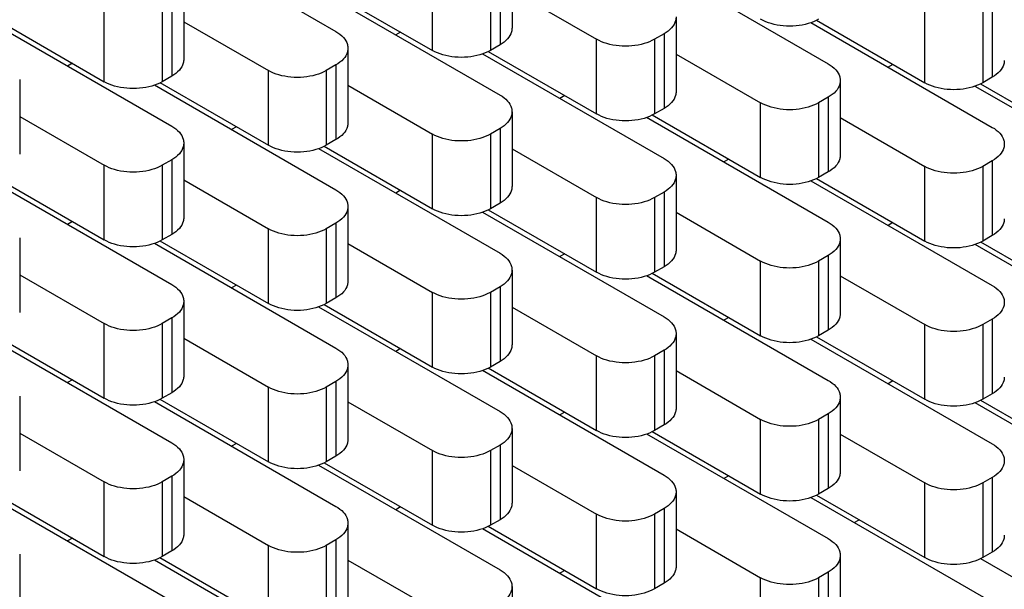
# Model space of a CAD drawing. Header units: inches. Extents: x 0 to 34, y 0 to 22.
# Tile 41 of 59: x 24.563 to 25.284, y 14.974 to 15.391. Entities that reach past the tile are written whole.
import ezdxf

# ---------------------------------------------------------------- set-up
doc = ezdxf.new("R2010")
doc.units = ezdxf.units.IN
doc.header["$LTSCALE"] = 1.87
doc.header["$MEASUREMENT"] = 0
doc.layers.get('0').update_dxf_attribs({"linetype": 'CONTINUOUS'})

msp = doc.modelspace()

# ---------------------------------------------------------------- linework, layer by layer
at = {"color": 7, "linetype": 'CONTINUOUS'}
for p, q in [((24.66184, 15.45909), (24.79483, 15.3823)), ((24.92383, 15.43946), (24.92383, 15.38475)), ((25.02246, 15.43543), (25.15546, 15.35864)), ((24.86554, 15.36842), (24.86554, 15.42313)), ((24.90797, 15.42313), (24.90797, 15.36842)), ((24.91504, 15.42721), (24.91504, 15.37251)), ((24.68341, 15.41658), (24.68341, 15.36188)), ((24.78613, 15.41427), (24.86554, 15.36842)), ((24.78204, 15.41256), (24.91504, 15.33577)), ((24.92383, 15.41235), (24.98575, 15.3766)), ((24.62513, 15.34555), (24.62513, 15.40025)), ((24.66755, 15.40025), (24.66755, 15.34555)), ((24.67462, 15.40434), (24.67462, 15.34963)), ((25.22617, 15.34477), (25.22617, 15.39947)), ((25.26859, 15.39947), (25.26859, 15.34477)), ((25.27566, 15.40355), (25.27566, 15.34885)), ((25.04403, 15.39293), (25.04403, 15.33822)), ((24.54163, 15.38968), (24.67462, 15.31289)), ((24.54572, 15.3914), (24.62513, 15.34555)), ((24.68341, 15.38947), (24.74533, 15.35372)), ((25.14267, 15.3889), (25.27566, 15.31211)), ((25.14676, 15.39062), (25.22617, 15.34477)), ((24.84219, 15.38191), (24.83866, 15.37987)), ((25.03525, 15.38068), (25.02818, 15.3766)), ((25.03525, 15.38068), (25.03525, 15.32597)), ((24.80362, 15.37005), (24.80362, 15.31535)), ((24.91504, 15.37251), (24.90797, 15.36842)), ((24.98575, 15.32189), (24.98575, 15.3766)), ((25.02818, 15.3766), (25.02818, 15.32189)), ((24.90225, 15.36603), (25.03525, 15.28924)), ((24.90634, 15.36774), (24.98575, 15.32189)), ((25.04403, 15.36582), (25.10596, 15.33006)), ((24.60178, 15.35903), (24.59825, 15.35699)), ((24.79483, 15.3578), (24.78776, 15.35372)), ((24.79483, 15.3578), (24.79483, 15.3031)), ((25.20282, 15.35825), (25.19929, 15.35621)), ((24.67462, 15.34963), (24.66755, 15.34555)), ((24.74533, 15.29902), (24.74533, 15.35372)), ((24.78776, 15.35372), (24.78776, 15.29902)), ((25.27566, 15.34885), (25.26859, 15.34477)), ((24.5632, 15.34718), (24.5632, 15.29247)), ((24.66184, 15.34315), (24.79483, 15.26636)), ((24.66593, 15.34487), (24.74533, 15.29902)), ((24.80362, 15.34294), (24.86554, 15.30719)), ((25.16424, 15.34639), (25.16424, 15.29169)), ((25.26288, 15.34237), (25.39587, 15.26558)), ((25.26697, 15.34408), (25.34637, 15.29823)), ((24.9624, 15.33537), (24.95887, 15.33333)), ((25.15546, 15.33415), (25.14838, 15.33006)), ((25.15546, 15.33415), (25.15546, 15.27944)), ((25.10596, 15.27536), (25.10596, 15.33006)), ((25.14838, 15.33006), (25.14838, 15.27536)), ((24.5632, 15.32007), (24.62513, 15.28431)), ((24.92383, 15.32352), (24.92383, 15.26882)), ((25.02246, 15.31949), (25.15546, 15.2427)), ((25.02655, 15.32121), (25.10596, 15.27536)), ((25.03525, 15.32597), (25.02818, 15.32189)), ((24.72198, 15.3125), (24.71845, 15.31046)), ((25.16424, 15.31928), (25.22617, 15.28353)), ((24.86554, 15.25248), (24.86554, 15.30719)), ((24.91504, 15.31127), (24.90797, 15.30719)), ((24.90797, 15.30719), (24.90797, 15.25248)), ((24.91504, 15.31127), (24.91504, 15.25657)), ((24.68341, 15.30064), (24.68341, 15.24594)), ((24.78613, 15.29833), (24.86554, 15.25248)), ((24.79483, 15.3031), (24.78776, 15.29902)), ((24.78204, 15.29662), (24.91504, 15.21983)), ((24.92383, 15.29641), (24.98575, 15.26066)), ((24.62513, 15.22961), (24.62513, 15.28431)), ((24.67462, 15.2884), (24.66755, 15.28431)), ((24.66755, 15.28431), (24.66755, 15.22961)), ((24.67462, 15.2884), (24.67462, 15.23369)), ((25.08261, 15.28884), (25.07908, 15.2868)), ((25.22617, 15.22883), (25.22617, 15.28353)), ((25.27566, 15.28761), (25.26859, 15.28353)), ((25.26859, 15.28353), (25.26859, 15.22883)), ((25.27566, 15.28761), (25.27566, 15.23291)), ((25.04403, 15.27699), (25.04403, 15.22228)), ((25.15546, 15.27944), (25.14838, 15.27536)), ((24.54163, 15.27374), (24.67462, 15.19695)), ((24.54572, 15.27546), (24.62513, 15.22961)), ((24.68341, 15.27354), (24.74533, 15.23778)), ((25.14267, 15.27296), (25.27566, 15.19617)), ((25.14676, 15.27468), (25.22617, 15.22883)), ((24.84219, 15.26597), (24.83866, 15.26393)), ((25.03525, 15.26474), (25.02818, 15.26066)), ((25.03525, 15.26474), (25.03525, 15.21004)), ((24.91504, 15.25657), (24.90797, 15.25248)), ((24.98575, 15.20595), (24.98575, 15.26066)), ((25.02818, 15.26066), (25.02818, 15.20595)), ((24.80362, 15.25411), (24.80362, 15.19941)), ((24.90225, 15.25009), (25.03525, 15.1733)), ((24.90634, 15.2518), (24.98575, 15.20595)), ((25.04403, 15.24988), (25.10596, 15.21412)), ((24.60178, 15.24309), (24.59825, 15.24105)), ((24.79483, 15.24186), (24.78776, 15.23778)), ((24.79483, 15.24186), (24.79483, 15.18716)), ((25.20282, 15.24231), (25.19929, 15.24027)), ((24.67462, 15.23369), (24.66755, 15.22961)), ((24.74533, 15.18308), (24.74533, 15.23778)), ((24.78776, 15.23778), (24.78776, 15.18308)), ((25.27566, 15.23291), (25.26859, 15.22883)), ((24.5632, 15.23124), (24.5632, 15.17653)), ((24.66184, 15.22721), (24.79483, 15.15042)), ((24.66593, 15.22893), (24.74533, 15.18308)), ((24.80362, 15.227), (24.86554, 15.19125)), ((25.16424, 15.23046), (25.16424, 15.17575)), ((25.26288, 15.22643), (25.39587, 15.14964)), ((25.26697, 15.22814), (25.34637, 15.1823)), ((24.9624, 15.21943), (24.95887, 15.2174)), ((25.10596, 15.15942), (25.10596, 15.21412)), ((25.15546, 15.21821), (25.14838, 15.21412)), ((25.14838, 15.21412), (25.14838, 15.15942)), ((25.15546, 15.21821), (25.15546, 15.1635)), ((24.5632, 15.20413), (24.62513, 15.16837)), ((24.92383, 15.20758), (24.92383, 15.15288)), ((25.02655, 15.20527), (25.10596, 15.15942)), ((25.03525, 15.21004), (25.02818, 15.20595)), ((25.02246, 15.20355), (25.15546, 15.12676)), ((25.16424, 15.20335), (25.22617, 15.16759)), ((24.72198, 15.19656), (24.71845, 15.19452)), ((24.86554, 15.13655), (24.86554, 15.19125)), ((24.91504, 15.19533), (24.90797, 15.19125)), ((24.90797, 15.19125), (24.90797, 15.13655)), ((24.91504, 15.19533), (24.91504, 15.14063)), ((24.68341, 15.18471), (24.68341, 15.13)), ((24.78613, 15.1824), (24.86554, 15.13655)), ((24.79483, 15.18716), (24.78776, 15.18308)), ((24.78204, 15.18068), (24.91504, 15.10389)), ((24.92383, 15.18047), (24.98575, 15.14472)), ((24.62513, 15.11367), (24.62513, 15.16837)), ((24.67462, 15.17246), (24.66755, 15.16837)), ((24.66755, 15.16837), (24.66755, 15.11367)), ((24.67462, 15.17246), (24.67462, 15.11775)), ((25.08261, 15.1729), (25.07908, 15.17086)), ((25.27566, 15.17167), (25.26859, 15.16759)), ((25.27566, 15.17167), (25.27566, 15.11697)), ((25.04403, 15.16105), (25.04403, 15.10634)), ((25.15546, 15.1635), (25.14838, 15.15942)), ((25.22617, 15.11289), (25.22617, 15.16759)), ((25.26859, 15.16759), (25.26859, 15.11289)), ((24.54163, 15.15781), (24.67462, 15.08102)), ((24.54572, 15.15952), (24.62513, 15.11367)), ((24.68341, 15.1576), (24.74533, 15.12184)), ((25.14267, 15.15702), (25.27566, 15.08023)), ((25.14676, 15.15874), (25.22617, 15.11289)), ((24.84219, 15.15003), (24.83866, 15.14799)), ((25.03525, 15.1488), (25.02818, 15.14472)), ((25.03525, 15.1488), (25.03525, 15.0941)), ((24.91504, 15.14063), (24.90797, 15.13655)), ((24.98575, 15.09001), (24.98575, 15.14472)), ((25.02818, 15.14472), (25.02818, 15.09001)), ((24.80362, 15.13817), (24.80362, 15.08347)), ((24.90225, 15.13415), (25.03525, 15.05736)), ((24.90634, 15.13586), (24.98575, 15.09001)), ((25.04403, 15.13394), (25.10596, 15.09819)), ((24.60178, 15.12715), (24.59825, 15.12511)), ((24.79483, 15.12593), (24.78776, 15.12184)), ((24.79483, 15.12593), (24.79483, 15.07122)), ((25.20282, 15.12637), (25.19929, 15.12433)), ((24.67462, 15.11775), (24.66755, 15.11367)), ((24.74533, 15.06714), (24.74533, 15.12184)), ((24.78776, 15.12184), (24.78776, 15.06714)), ((24.5632, 15.1153), (24.5632, 15.0606)), ((24.66184, 15.11127), (24.79483, 15.03448)), ((24.66593, 15.11299), (24.74533, 15.06714)), ((24.80362, 15.11106), (24.86554, 15.07531)), ((25.16424, 15.11452), (25.16424, 15.05981)), ((25.26288, 15.11049), (25.39587, 15.0337)), ((25.26697, 15.11221), (25.34637, 15.06636)), ((25.27566, 15.11697), (25.26859, 15.11289)), ((24.9624, 15.1035), (24.95887, 15.10146)), ((25.10596, 15.04348), (25.10596, 15.09819)), ((25.15546, 15.10227), (25.14838, 15.09819)), ((25.14838, 15.09819), (25.14838, 15.04348)), ((25.15546, 15.10227), (25.15546, 15.04756)), ((24.92383, 15.09164), (24.92383, 15.03694)), ((25.02655, 15.08933), (25.10596, 15.04348)), ((25.03525, 15.0941), (25.02818, 15.09001)), ((24.5632, 15.08819), (24.62513, 15.05244)), ((25.02246, 15.08762), (25.15546, 15.01083)), ((25.16424, 15.08741), (25.22617, 15.05165)), ((24.72198, 15.08062), (24.71845, 15.07858)), ((24.86554, 15.02061), (24.86554, 15.07531)), ((24.91504, 15.07939), (24.90797, 15.07531)), ((24.90797, 15.07531), (24.90797, 15.02061)), ((24.91504, 15.07939), (24.91504, 15.02469)), ((24.68341, 15.06877), (24.68341, 15.01406)), ((24.79483, 15.07122), (24.78776, 15.06714)), ((24.78204, 15.06474), (24.91504, 14.98795)), ((24.78613, 15.06646), (24.86554, 15.02061)), ((24.92383, 15.06453), (24.98575, 15.02878)), ((24.67462, 15.05652), (24.66755, 15.05244)), ((24.67462, 15.05652), (24.67462, 15.00182)), ((25.08261, 15.05696), (25.07908, 15.05493)), ((25.27566, 15.05574), (25.26859, 15.05165)), ((25.27566, 15.05574), (25.27566, 15.00103)), ((24.62513, 14.99773), (24.62513, 15.05244)), ((24.66755, 15.05244), (24.66755, 14.99773)), ((25.15546, 15.04756), (25.14838, 15.04348)), ((25.22617, 14.99695), (25.22617, 15.05165)), ((25.26859, 15.05165), (25.26859, 14.99695)), ((24.54163, 15.04187), (24.67462, 14.96508)), ((24.54572, 15.04358), (24.62513, 14.99773)), ((24.68341, 15.04166), (24.74533, 15.0059)), ((25.04403, 15.04511), (25.04403, 14.99041)), ((25.14267, 15.04108), (25.27566, 14.96429)), ((25.14676, 15.0428), (25.22617, 14.99695)), ((24.84219, 15.03409), (24.83866, 15.03205)), ((25.03525, 15.03286), (25.02818, 15.02878)), ((25.03525, 15.03286), (25.03525, 14.97816)), ((24.91504, 15.02469), (24.90797, 15.02061)), ((24.98575, 14.97408), (24.98575, 15.02878)), ((25.02818, 15.02878), (25.02818, 14.97408)), ((25.17454, 15.02268), (25.17807, 15.02472)), ((24.80362, 15.02224), (24.80362, 14.96753)), ((24.90225, 15.01821), (25.03525, 14.94142)), ((24.90634, 15.01992), (24.98575, 14.97408)), ((25.04403, 15.018), (25.10596, 14.98225)), ((24.60178, 15.01121), (24.59825, 15.00918)), ((24.79483, 15.00999), (24.78776, 15.0059)), ((24.79483, 15.00999), (24.79483, 14.95528)), ((24.74533, 14.9512), (24.74533, 15.0059)), ((24.78776, 15.0059), (24.78776, 14.9512)), ((24.5632, 14.99936), (24.5632, 14.94466)), ((24.66184, 14.99533), (24.79483, 14.91854)), ((24.66593, 14.99705), (24.74533, 14.9512)), ((24.67462, 15.00182), (24.66755, 14.99773)), ((24.80362, 14.99513), (24.86554, 14.95937)), ((25.16424, 14.99858), (25.16424, 14.94387)), ((25.26697, 14.99627), (25.34637, 14.95042)), ((25.27566, 15.00103), (25.26859, 14.99695)), ((24.9624, 14.98756), (24.95887, 14.98552)), ((25.10596, 14.92754), (25.10596, 14.98225)), ((25.15546, 14.98633), (25.14838, 14.98225)), ((25.14838, 14.98225), (25.14838, 14.92754)), ((25.15546, 14.98633), (25.15546, 14.93163)), ((24.92383, 14.9757), (24.92383, 14.921)), ((25.03525, 14.97816), (25.02818, 14.97408))]:
    msp.add_line(p, q, dxfattribs=at)
for points, knots in [([(25.04402, 15.39293), (25.04402, 15.39201), (25.04364, 15.3891), (25.0408, 15.38448), (25.03728, 15.38185), (25.03525, 15.38068)], [0, 0, 0, 0, 0.172913, 0.550314, 1, 1, 1, 1]), ([(24.92381, 15.38475), (24.92381, 15.38384), (24.92344, 15.38093), (24.9206, 15.37631), (24.91707, 15.37368), (24.91504, 15.37251)], [0, 0, 0, 0, 0.172913, 0.550314, 1, 1, 1, 1]), ([(25.14838, 15.3913), (25.14601, 15.38993), (25.14059, 15.38775), (25.13179, 15.38615), (25.12255, 15.38615), (25.11375, 15.38775), (25.10834, 15.38993), (25.10596, 15.3913)], [0, 0, 0, 0, 0.187064, 0.393389, 0.606611, 0.812936, 1, 1, 1, 1]), ([(24.79483, 15.3823), (24.79687, 15.38113), (24.80039, 15.3785), (24.80323, 15.37388), (24.8036, 15.37097), (24.8036, 15.37005)], [0, 0, 0, 0, 0.449686, 0.827087, 1, 1, 1, 1]), ([(24.8036, 15.37005), (24.8036, 15.36914), (24.80323, 15.36622), (24.80039, 15.36161), (24.79687, 15.35898), (24.79483, 15.3578)], [0, 0, 0, 0, 0.172913, 0.550314, 1, 1, 1, 1]), ([(25.02818, 15.3766), (25.0258, 15.37522), (25.02038, 15.37304), (25.01158, 15.37145), (25.00235, 15.37145), (24.99354, 15.37304), (24.98813, 15.37522), (24.98575, 15.3766)], [0, 0, 0, 0, 0.187064, 0.393389, 0.606611, 0.812936, 1, 1, 1, 1]), ([(24.90797, 15.36842), (24.90559, 15.36705), (24.90018, 15.36487), (24.89137, 15.36328), (24.88214, 15.36328), (24.87333, 15.36487), (24.86792, 15.36705), (24.86554, 15.36842)], [0, 0, 0, 0, 0.187064, 0.393389, 0.606611, 0.812936, 1, 1, 1, 1]), ([(24.68339, 15.36188), (24.68339, 15.36096), (24.68302, 15.35805), (24.68018, 15.35343), (24.67666, 15.35081), (24.67462, 15.34963)], [0, 0, 0, 0, 0.172913, 0.550314, 1, 1, 1, 1]), ([(25.15546, 15.35864), (25.15749, 15.35747), (25.16101, 15.35484), (25.16385, 15.35022), (25.16423, 15.34731), (25.16423, 15.34639)], [0, 0, 0, 0, 0.449686, 0.827087, 1, 1, 1, 1]), ([(25.28443, 15.3611), (25.28443, 15.36018), (25.28406, 15.35727), (25.28122, 15.35265), (25.2777, 15.35002), (25.27566, 15.34885)], [0, 0, 0, 0, 0.172913, 0.550314, 1, 1, 1, 1]), ([(24.78776, 15.35372), (24.78538, 15.35235), (24.77997, 15.35017), (24.77116, 15.34858), (24.76193, 15.34858), (24.75313, 15.35017), (24.74771, 15.35235), (24.74533, 15.35372)], [0, 0, 0, 0, 0.187064, 0.393389, 0.606611, 0.812936, 1, 1, 1, 1]), ([(24.66755, 15.34555), (24.66517, 15.34418), (24.65976, 15.342), (24.65096, 15.3404), (24.64172, 15.3404), (24.63292, 15.342), (24.6275, 15.34418), (24.62513, 15.34555)], [0, 0, 0, 0, 0.187064, 0.393389, 0.606611, 0.812936, 1, 1, 1, 1]), ([(25.16423, 15.34639), (25.16423, 15.34548), (25.16385, 15.34256), (25.16101, 15.33795), (25.15749, 15.33532), (25.15546, 15.33415)], [0, 0, 0, 0, 0.172913, 0.550314, 1, 1, 1, 1]), ([(25.26859, 15.34477), (25.26622, 15.34339), (25.2608, 15.34122), (25.252, 15.33962), (25.24276, 15.33962), (25.23396, 15.34122), (25.22854, 15.34339), (25.22617, 15.34477)], [0, 0, 0, 0, 0.187064, 0.393389, 0.606611, 0.812936, 1, 1, 1, 1]), ([(24.91504, 15.33577), (24.91707, 15.33459), (24.9206, 15.33196), (24.92344, 15.32735), (24.92381, 15.32443), (24.92381, 15.32352)], [0, 0, 0, 0, 0.449686, 0.827087, 1, 1, 1, 1]), ([(25.04402, 15.33822), (25.04402, 15.33731), (25.04364, 15.33439), (25.0408, 15.32978), (25.03728, 15.32715), (25.03525, 15.32597)], [0, 0, 0, 0, 0.172913, 0.550314, 1, 1, 1, 1]), ([(25.14838, 15.33006), (25.14601, 15.32869), (25.14059, 15.32651), (25.13179, 15.32492), (25.12255, 15.32492), (25.11375, 15.32651), (25.10834, 15.32869), (25.10596, 15.33006)], [0, 0, 0, 0, 0.187064, 0.393389, 0.606611, 0.812936, 1, 1, 1, 1]), ([(24.92381, 15.32352), (24.92381, 15.3226), (24.92344, 15.31969), (24.9206, 15.31507), (24.91707, 15.31245), (24.91504, 15.31127)], [0, 0, 0, 0, 0.172913, 0.550314, 1, 1, 1, 1]), ([(25.02818, 15.32189), (25.0258, 15.32052), (25.02038, 15.31834), (25.01158, 15.31675), (25.00235, 15.31675), (24.99354, 15.31834), (24.98813, 15.32052), (24.98575, 15.32189)], [0, 0, 0, 0, 0.187064, 0.393389, 0.606611, 0.812936, 1, 1, 1, 1]), ([(24.67462, 15.31289), (24.67666, 15.31172), (24.68018, 15.30909), (24.68302, 15.30447), (24.68339, 15.30156), (24.68339, 15.30064)], [0, 0, 0, 0, 0.449686, 0.827087, 1, 1, 1, 1]), ([(24.8036, 15.31535), (24.8036, 15.31443), (24.80323, 15.31152), (24.80039, 15.3069), (24.79687, 15.30427), (24.79483, 15.3031)], [0, 0, 0, 0, 0.172913, 0.550314, 1, 1, 1, 1]), ([(24.90797, 15.30719), (24.90559, 15.30582), (24.90018, 15.30364), (24.89137, 15.30204), (24.88214, 15.30204), (24.87333, 15.30364), (24.86792, 15.30582), (24.86554, 15.30719)], [0, 0, 0, 0, 0.187064, 0.393389, 0.606611, 0.812936, 1, 1, 1, 1]), ([(25.27566, 15.31211), (25.2777, 15.31094), (25.28122, 15.30831), (25.28406, 15.30369), (25.28443, 15.30078), (25.28443, 15.29986)], [0, 0, 0, 0, 0.449686, 0.827087, 1, 1, 1, 1]), ([(24.68339, 15.30064), (24.68339, 15.29973), (24.68302, 15.29682), (24.68018, 15.2922), (24.67666, 15.28957), (24.67462, 15.2884)], [0, 0, 0, 0, 0.172913, 0.550314, 1, 1, 1, 1]), ([(24.78776, 15.29902), (24.78538, 15.29764), (24.77997, 15.29547), (24.77116, 15.29387), (24.76193, 15.29387), (24.75313, 15.29547), (24.74771, 15.29764), (24.74533, 15.29902)], [0, 0, 0, 0, 0.187064, 0.393389, 0.606611, 0.812936, 1, 1, 1, 1]), ([(25.28443, 15.29986), (25.28443, 15.29895), (25.28406, 15.29603), (25.28122, 15.29142), (25.2777, 15.28879), (25.27566, 15.28761)], [0, 0, 0, 0, 0.172913, 0.550314, 1, 1, 1, 1]), ([(25.16423, 15.29169), (25.16423, 15.29077), (25.16385, 15.28786), (25.16101, 15.28325), (25.15749, 15.28062), (25.15546, 15.27944)], [0, 0, 0, 0, 0.172913, 0.550314, 1, 1, 1, 1]), ([(24.66755, 15.28431), (24.66517, 15.28294), (24.65976, 15.28076), (24.65096, 15.27917), (24.64172, 15.27917), (24.63292, 15.28076), (24.6275, 15.28294), (24.62513, 15.28431)], [0, 0, 0, 0, 0.187064, 0.393389, 0.606611, 0.812936, 1, 1, 1, 1]), ([(25.03525, 15.28924), (25.03728, 15.28806), (25.0408, 15.28543), (25.04364, 15.28082), (25.04402, 15.2779), (25.04402, 15.27699)], [0, 0, 0, 0, 0.449686, 0.827087, 1, 1, 1, 1]), ([(25.26859, 15.28353), (25.26622, 15.28216), (25.2608, 15.27998), (25.252, 15.27839), (25.24276, 15.27839), (25.23396, 15.27998), (25.22854, 15.28216), (25.22617, 15.28353)], [0, 0, 0, 0, 0.187064, 0.393389, 0.606611, 0.812936, 1, 1, 1, 1]), ([(25.04402, 15.27699), (25.04402, 15.27607), (25.04364, 15.27316), (25.0408, 15.26854), (25.03728, 15.26591), (25.03525, 15.26474)], [0, 0, 0, 0, 0.172913, 0.550314, 1, 1, 1, 1]), ([(25.14838, 15.27536), (25.14601, 15.27399), (25.14059, 15.27181), (25.13179, 15.27021), (25.12255, 15.27021), (25.11375, 15.27181), (25.10834, 15.27399), (25.10596, 15.27536)], [0, 0, 0, 0, 0.187064, 0.393389, 0.606611, 0.812936, 1, 1, 1, 1]), ([(24.79483, 15.26636), (24.79687, 15.26519), (24.80039, 15.26256), (24.80323, 15.25794), (24.8036, 15.25503), (24.8036, 15.25411)], [0, 0, 0, 0, 0.449686, 0.827087, 1, 1, 1, 1]), ([(24.92381, 15.26882), (24.92381, 15.2679), (24.92344, 15.26499), (24.9206, 15.26037), (24.91707, 15.25774), (24.91504, 15.25657)], [0, 0, 0, 0, 0.172913, 0.550314, 1, 1, 1, 1]), ([(25.02818, 15.26066), (25.0258, 15.25928), (25.02038, 15.25711), (25.01158, 15.25551), (25.00235, 15.25551), (24.99354, 15.25711), (24.98813, 15.25928), (24.98575, 15.26066)], [0, 0, 0, 0, 0.187064, 0.393389, 0.606611, 0.812936, 1, 1, 1, 1]), ([(24.8036, 15.25411), (24.8036, 15.2532), (24.80323, 15.25028), (24.80039, 15.24567), (24.79687, 15.24304), (24.79483, 15.24186)], [0, 0, 0, 0, 0.172913, 0.550314, 1, 1, 1, 1]), ([(24.90797, 15.25248), (24.90559, 15.25111), (24.90018, 15.24893), (24.89137, 15.24734), (24.88214, 15.24734), (24.87333, 15.24893), (24.86792, 15.25111), (24.86554, 15.25248)], [0, 0, 0, 0, 0.187064, 0.393389, 0.606611, 0.812936, 1, 1, 1, 1]), ([(24.68339, 15.24594), (24.68339, 15.24503), (24.68302, 15.24211), (24.68018, 15.2375), (24.67666, 15.23487), (24.67462, 15.23369)], [0, 0, 0, 0, 0.172913, 0.550314, 1, 1, 1, 1]), ([(25.15546, 15.2427), (25.15749, 15.24153), (25.16101, 15.2389), (25.16385, 15.23428), (25.16423, 15.23137), (25.16423, 15.23046)], [0, 0, 0, 0, 0.449686, 0.827087, 1, 1, 1, 1]), ([(25.28443, 15.24516), (25.28443, 15.24424), (25.28406, 15.24133), (25.28122, 15.23671), (25.2777, 15.23408), (25.27566, 15.23291)], [0, 0, 0, 0, 0.172913, 0.550314, 1, 1, 1, 1]), ([(24.78776, 15.23778), (24.78538, 15.23641), (24.77997, 15.23423), (24.77116, 15.23264), (24.76193, 15.23264), (24.75313, 15.23423), (24.74771, 15.23641), (24.74533, 15.23778)], [0, 0, 0, 0, 0.187064, 0.393389, 0.606611, 0.812936, 1, 1, 1, 1]), ([(24.66755, 15.22961), (24.66517, 15.22824), (24.65976, 15.22606), (24.65096, 15.22447), (24.64172, 15.22447), (24.63292, 15.22606), (24.6275, 15.22824), (24.62513, 15.22961)], [0, 0, 0, 0, 0.187064, 0.393389, 0.606611, 0.812936, 1, 1, 1, 1]), ([(25.16423, 15.23046), (25.16423, 15.22954), (25.16385, 15.22663), (25.16101, 15.22201), (25.15749, 15.21938), (25.15546, 15.21821)], [0, 0, 0, 0, 0.172913, 0.550314, 1, 1, 1, 1]), ([(25.26859, 15.22883), (25.26622, 15.22745), (25.2608, 15.22528), (25.252, 15.22368), (25.24276, 15.22368), (25.23396, 15.22528), (25.22854, 15.22745), (25.22617, 15.22883)], [0, 0, 0, 0, 0.187064, 0.393389, 0.606611, 0.812936, 1, 1, 1, 1]), ([(24.91504, 15.21983), (24.91707, 15.21865), (24.9206, 15.21603), (24.92344, 15.21141), (24.92381, 15.2085), (24.92381, 15.20758)], [0, 0, 0, 0, 0.449686, 0.827087, 1, 1, 1, 1]), ([(25.04402, 15.22228), (25.04402, 15.22137), (25.04364, 15.21845), (25.0408, 15.21384), (25.03728, 15.21121), (25.03525, 15.21004)], [0, 0, 0, 0, 0.172913, 0.550314, 1, 1, 1, 1]), ([(25.14838, 15.21412), (25.14601, 15.21275), (25.14059, 15.21057), (25.13179, 15.20898), (25.12255, 15.20898), (25.11375, 15.21057), (25.10834, 15.21275), (25.10596, 15.21412)], [0, 0, 0, 0, 0.187064, 0.393389, 0.606611, 0.812936, 1, 1, 1, 1]), ([(24.92381, 15.20758), (24.92381, 15.20667), (24.92344, 15.20375), (24.9206, 15.19914), (24.91707, 15.19651), (24.91504, 15.19533)], [0, 0, 0, 0, 0.172913, 0.550314, 1, 1, 1, 1]), ([(25.02818, 15.20595), (25.0258, 15.20458), (25.02038, 15.2024), (25.01158, 15.20081), (25.00235, 15.20081), (24.99354, 15.2024), (24.98813, 15.20458), (24.98575, 15.20595)], [0, 0, 0, 0, 0.187064, 0.393389, 0.606611, 0.812936, 1, 1, 1, 1]), ([(24.67462, 15.19695), (24.67666, 15.19578), (24.68018, 15.19315), (24.68302, 15.18854), (24.68339, 15.18562), (24.68339, 15.18471)], [0, 0, 0, 0, 0.449686, 0.827087, 1, 1, 1, 1]), ([(24.8036, 15.19941), (24.8036, 15.19849), (24.80323, 15.19558), (24.80039, 15.19096), (24.79687, 15.18834), (24.79483, 15.18716)], [0, 0, 0, 0, 0.172913, 0.550314, 1, 1, 1, 1]), ([(24.90797, 15.19125), (24.90559, 15.18988), (24.90018, 15.1877), (24.89137, 15.1861), (24.88214, 15.1861), (24.87333, 15.1877), (24.86792, 15.18988), (24.86554, 15.19125)], [0, 0, 0, 0, 0.187064, 0.393389, 0.606611, 0.812936, 1, 1, 1, 1]), ([(25.27566, 15.19617), (25.2777, 15.195), (25.28122, 15.19237), (25.28406, 15.18775), (25.28443, 15.18484), (25.28443, 15.18392)], [0, 0, 0, 0, 0.449686, 0.827087, 1, 1, 1, 1]), ([(24.68339, 15.18471), (24.68339, 15.18379), (24.68302, 15.18088), (24.68018, 15.17626), (24.67666, 15.17363), (24.67462, 15.17246)], [0, 0, 0, 0, 0.172913, 0.550314, 1, 1, 1, 1]), ([(24.78776, 15.18308), (24.78538, 15.18171), (24.77997, 15.17953), (24.77116, 15.17793), (24.76193, 15.17793), (24.75313, 15.17953), (24.74771, 15.18171), (24.74533, 15.18308)], [0, 0, 0, 0, 0.187064, 0.393389, 0.606611, 0.812936, 1, 1, 1, 1]), ([(25.28443, 15.18392), (25.28443, 15.18301), (25.28406, 15.18009), (25.28122, 15.17548), (25.2777, 15.17285), (25.27566, 15.17167)], [0, 0, 0, 0, 0.172913, 0.550314, 1, 1, 1, 1]), ([(25.16423, 15.17575), (25.16423, 15.17484), (25.16385, 15.17192), (25.16101, 15.16731), (25.15749, 15.16468), (25.15546, 15.1635)], [0, 0, 0, 0, 0.172913, 0.550314, 1, 1, 1, 1]), ([(24.66755, 15.16837), (24.66517, 15.167), (24.65976, 15.16482), (24.65096, 15.16323), (24.64172, 15.16323), (24.63292, 15.16482), (24.6275, 15.167), (24.62513, 15.16837)], [0, 0, 0, 0, 0.187064, 0.393389, 0.606611, 0.812936, 1, 1, 1, 1]), ([(25.03525, 15.1733), (25.03728, 15.17212), (25.0408, 15.16949), (25.04364, 15.16488), (25.04402, 15.16196), (25.04402, 15.16105)], [0, 0, 0, 0, 0.449686, 0.827087, 1, 1, 1, 1]), ([(25.04402, 15.16105), (25.04402, 15.16013), (25.04364, 15.15722), (25.0408, 15.1526), (25.03728, 15.14997), (25.03525, 15.1488)], [0, 0, 0, 0, 0.172913, 0.550314, 1, 1, 1, 1]), ([(25.26859, 15.16759), (25.26622, 15.16622), (25.2608, 15.16404), (25.252, 15.16245), (25.24276, 15.16245), (25.23396, 15.16404), (25.22854, 15.16622), (25.22617, 15.16759)], [0, 0, 0, 0, 0.187064, 0.393389, 0.606611, 0.812936, 1, 1, 1, 1]), ([(25.14838, 15.15942), (25.14601, 15.15805), (25.14059, 15.15587), (25.13179, 15.15428), (25.12255, 15.15428), (25.11375, 15.15587), (25.10834, 15.15805), (25.10596, 15.15942)], [0, 0, 0, 0, 0.187064, 0.393389, 0.606611, 0.812936, 1, 1, 1, 1]), ([(24.79483, 15.15042), (24.79687, 15.14925), (24.80039, 15.14662), (24.80323, 15.142), (24.8036, 15.13909), (24.8036, 15.13817)], [0, 0, 0, 0, 0.449686, 0.827087, 1, 1, 1, 1]), ([(24.92381, 15.15288), (24.92381, 15.15196), (24.92344, 15.14905), (24.9206, 15.14443), (24.91707, 15.1418), (24.91504, 15.14063)], [0, 0, 0, 0, 0.172913, 0.550314, 1, 1, 1, 1]), ([(25.02818, 15.14472), (25.0258, 15.14334), (25.02038, 15.14117), (25.01158, 15.13957), (25.00235, 15.13957), (24.99354, 15.14117), (24.98813, 15.14334), (24.98575, 15.14472)], [0, 0, 0, 0, 0.187064, 0.393389, 0.606611, 0.812936, 1, 1, 1, 1]), ([(24.8036, 15.13817), (24.8036, 15.13726), (24.80323, 15.13434), (24.80039, 15.12973), (24.79687, 15.1271), (24.79483, 15.12593)], [0, 0, 0, 0, 0.172913, 0.550314, 1, 1, 1, 1]), ([(24.90797, 15.13655), (24.90559, 15.13517), (24.90018, 15.133), (24.89137, 15.1314), (24.88214, 15.1314), (24.87333, 15.133), (24.86792, 15.13517), (24.86554, 15.13655)], [0, 0, 0, 0, 0.187064, 0.393389, 0.606611, 0.812936, 1, 1, 1, 1]), ([(24.68339, 15.13), (24.68339, 15.12909), (24.68302, 15.12617), (24.68018, 15.12156), (24.67666, 15.11893), (24.67462, 15.11775)], [0, 0, 0, 0, 0.172913, 0.550314, 1, 1, 1, 1]), ([(25.15546, 15.12676), (25.15749, 15.12559), (25.16101, 15.12296), (25.16385, 15.11835), (25.16423, 15.11543), (25.16423, 15.11452)], [0, 0, 0, 0, 0.449686, 0.827087, 1, 1, 1, 1]), ([(25.28443, 15.12922), (25.28443, 15.1283), (25.28406, 15.12539), (25.28122, 15.12077), (25.2777, 15.11815), (25.27566, 15.11697)], [0, 0, 0, 0, 0.172913, 0.550314, 1, 1, 1, 1]), ([(24.78776, 15.12184), (24.78538, 15.12047), (24.77997, 15.11829), (24.77116, 15.1167), (24.76193, 15.1167), (24.75313, 15.11829), (24.74771, 15.12047), (24.74533, 15.12184)], [0, 0, 0, 0, 0.187064, 0.393389, 0.606611, 0.812936, 1, 1, 1, 1]), ([(24.66755, 15.11367), (24.66517, 15.1123), (24.65976, 15.11012), (24.65096, 15.10853), (24.64172, 15.10853), (24.63292, 15.11012), (24.6275, 15.1123), (24.62513, 15.11367)], [0, 0, 0, 0, 0.187064, 0.393389, 0.606611, 0.812936, 1, 1, 1, 1]), ([(25.16423, 15.11452), (25.16423, 15.1136), (25.16385, 15.11069), (25.16101, 15.10607), (25.15749, 15.10344), (25.15546, 15.10227)], [0, 0, 0, 0, 0.172913, 0.550314, 1, 1, 1, 1]), ([(25.26859, 15.11289), (25.26622, 15.11152), (25.2608, 15.10934), (25.252, 15.10774), (25.24276, 15.10774), (25.23396, 15.10934), (25.22854, 15.11152), (25.22617, 15.11289)], [0, 0, 0, 0, 0.187064, 0.393389, 0.606611, 0.812936, 1, 1, 1, 1]), ([(24.91504, 15.10389), (24.91707, 15.10272), (24.9206, 15.10009), (24.92344, 15.09547), (24.92381, 15.09256), (24.92381, 15.09164)], [0, 0, 0, 0, 0.449686, 0.827087, 1, 1, 1, 1]), ([(25.04402, 15.10634), (25.04402, 15.10543), (25.04364, 15.10252), (25.0408, 15.0979), (25.03728, 15.09527), (25.03525, 15.0941)], [0, 0, 0, 0, 0.172913, 0.550314, 1, 1, 1, 1]), ([(25.14838, 15.09819), (25.14601, 15.09681), (25.14059, 15.09463), (25.13179, 15.09304), (25.12255, 15.09304), (25.11375, 15.09463), (25.10834, 15.09681), (25.10596, 15.09819)], [0, 0, 0, 0, 0.187064, 0.393389, 0.606611, 0.812936, 1, 1, 1, 1]), ([(24.92381, 15.09164), (24.92381, 15.09073), (24.92344, 15.08781), (24.9206, 15.0832), (24.91707, 15.08057), (24.91504, 15.07939)], [0, 0, 0, 0, 0.172913, 0.550314, 1, 1, 1, 1]), ([(25.02818, 15.09001), (25.0258, 15.08864), (25.02038, 15.08646), (25.01158, 15.08487), (25.00235, 15.08487), (24.99354, 15.08646), (24.98813, 15.08864), (24.98575, 15.09001)], [0, 0, 0, 0, 0.187064, 0.393389, 0.606611, 0.812936, 1, 1, 1, 1]), ([(24.8036, 15.08347), (24.8036, 15.08255), (24.80323, 15.07964), (24.80039, 15.07503), (24.79687, 15.0724), (24.79483, 15.07122)], [0, 0, 0, 0, 0.172913, 0.550314, 1, 1, 1, 1]), ([(24.67462, 15.08102), (24.67666, 15.07984), (24.68018, 15.07721), (24.68302, 15.0726), (24.68339, 15.06968), (24.68339, 15.06877)], [0, 0, 0, 0, 0.449686, 0.827087, 1, 1, 1, 1]), ([(24.90797, 15.07531), (24.90559, 15.07394), (24.90018, 15.07176), (24.89137, 15.07017), (24.88214, 15.07017), (24.87333, 15.07176), (24.86792, 15.07394), (24.86554, 15.07531)], [0, 0, 0, 0, 0.187064, 0.393389, 0.606611, 0.812936, 1, 1, 1, 1]), ([(25.27566, 15.08023), (25.2777, 15.07906), (25.28122, 15.07643), (25.28406, 15.07181), (25.28443, 15.0689), (25.28443, 15.06798)], [0, 0, 0, 0, 0.449686, 0.827087, 1, 1, 1, 1]), ([(24.68339, 15.06877), (24.68339, 15.06785), (24.68302, 15.06494), (24.68018, 15.06032), (24.67666, 15.05769), (24.67462, 15.05652)], [0, 0, 0, 0, 0.172913, 0.550314, 1, 1, 1, 1]), ([(24.78776, 15.06714), (24.78538, 15.06577), (24.77997, 15.06359), (24.77116, 15.06199), (24.76193, 15.06199), (24.75313, 15.06359), (24.74771, 15.06577), (24.74533, 15.06714)], [0, 0, 0, 0, 0.187064, 0.393389, 0.606611, 0.812936, 1, 1, 1, 1]), ([(25.28443, 15.06798), (25.28443, 15.06707), (25.28406, 15.06415), (25.28122, 15.05954), (25.2777, 15.05691), (25.27566, 15.05574)], [0, 0, 0, 0, 0.172913, 0.550314, 1, 1, 1, 1]), ([(25.16423, 15.05981), (25.16423, 15.0589), (25.16385, 15.05598), (25.16101, 15.05137), (25.15749, 15.04874), (25.15546, 15.04756)], [0, 0, 0, 0, 0.172913, 0.550314, 1, 1, 1, 1]), ([(25.03525, 15.05736), (25.03728, 15.05618), (25.0408, 15.05355), (25.04364, 15.04894), (25.04402, 15.04603), (25.04402, 15.04511)], [0, 0, 0, 0, 0.449686, 0.827087, 1, 1, 1, 1]), ([(24.66755, 15.05244), (24.66517, 15.05106), (24.65976, 15.04889), (24.65096, 15.04729), (24.64172, 15.04729), (24.63292, 15.04889), (24.6275, 15.05106), (24.62513, 15.05244)], [0, 0, 0, 0, 0.187064, 0.393389, 0.606611, 0.812936, 1, 1, 1, 1]), ([(25.26859, 15.05165), (25.26622, 15.05028), (25.2608, 15.0481), (25.252, 15.04651), (25.24276, 15.04651), (25.23396, 15.0481), (25.22854, 15.05028), (25.22617, 15.05165)], [0, 0, 0, 0, 0.187064, 0.393389, 0.606611, 0.812936, 1, 1, 1, 1]), ([(25.04402, 15.04511), (25.04402, 15.04419), (25.04364, 15.04128), (25.0408, 15.03666), (25.03728, 15.03404), (25.03525, 15.03286)], [0, 0, 0, 0, 0.172913, 0.550314, 1, 1, 1, 1]), ([(25.14838, 15.04348), (25.14601, 15.04211), (25.14059, 15.03993), (25.13179, 15.03834), (25.12255, 15.03834), (25.11375, 15.03993), (25.10834, 15.04211), (25.10596, 15.04348)], [0, 0, 0, 0, 0.187064, 0.393389, 0.606611, 0.812936, 1, 1, 1, 1]), ([(24.79483, 15.03448), (24.79687, 15.03331), (24.80039, 15.03068), (24.80323, 15.02606), (24.8036, 15.02315), (24.8036, 15.02224)], [0, 0, 0, 0, 0.449686, 0.827087, 1, 1, 1, 1]), ([(24.92381, 15.03694), (24.92381, 15.03602), (24.92344, 15.03311), (24.9206, 15.02849), (24.91707, 15.02586), (24.91504, 15.02469)], [0, 0, 0, 0, 0.172913, 0.550314, 1, 1, 1, 1]), ([(25.02818, 15.02878), (25.0258, 15.02741), (25.02038, 15.02523), (25.01158, 15.02363), (25.00235, 15.02363), (24.99354, 15.02523), (24.98813, 15.02741), (24.98575, 15.02878)], [0, 0, 0, 0, 0.187064, 0.393389, 0.606611, 0.812936, 1, 1, 1, 1]), ([(24.8036, 15.02224), (24.8036, 15.02132), (24.80323, 15.01841), (24.80039, 15.01379), (24.79687, 15.01116), (24.79483, 15.00999)], [0, 0, 0, 0, 0.172913, 0.550314, 1, 1, 1, 1]), ([(24.90797, 15.02061), (24.90559, 15.01923), (24.90018, 15.01706), (24.89137, 15.01546), (24.88214, 15.01546), (24.87333, 15.01706), (24.86792, 15.01923), (24.86554, 15.02061)], [0, 0, 0, 0, 0.187064, 0.393389, 0.606611, 0.812936, 1, 1, 1, 1]), ([(24.68339, 15.01406), (24.68339, 15.01315), (24.68302, 15.01023), (24.68018, 15.00562), (24.67666, 15.00299), (24.67462, 15.00182)], [0, 0, 0, 0, 0.172913, 0.550314, 1, 1, 1, 1]), ([(25.15546, 15.01083), (25.15749, 15.00965), (25.16101, 15.00702), (25.16385, 15.00241), (25.16423, 14.99949), (25.16423, 14.99858)], [0, 0, 0, 0, 0.449686, 0.827087, 1, 1, 1, 1]), ([(25.28443, 15.01328), (25.28443, 15.01237), (25.28406, 15.00945), (25.28122, 15.00484), (25.2777, 15.00221), (25.27566, 15.00103)], [0, 0, 0, 0, 0.172913, 0.550314, 1, 1, 1, 1]), ([(24.78776, 15.0059), (24.78538, 15.00453), (24.77997, 15.00235), (24.77116, 15.00076), (24.76193, 15.00076), (24.75313, 15.00235), (24.74771, 15.00453), (24.74533, 15.0059)], [0, 0, 0, 0, 0.187064, 0.393389, 0.606611, 0.812936, 1, 1, 1, 1]), ([(24.66755, 14.99773), (24.66517, 14.99636), (24.65976, 14.99418), (24.65096, 14.99259), (24.64172, 14.99259), (24.63292, 14.99418), (24.6275, 14.99636), (24.62513, 14.99773)], [0, 0, 0, 0, 0.187064, 0.393389, 0.606611, 0.812936, 1, 1, 1, 1]), ([(25.16423, 14.99858), (25.16423, 14.99766), (25.16385, 14.99475), (25.16101, 14.99013), (25.15749, 14.9875), (25.15546, 14.98633)], [0, 0, 0, 0, 0.172913, 0.550314, 1, 1, 1, 1]), ([(25.26859, 14.99695), (25.26622, 14.99558), (25.2608, 14.9934), (25.252, 14.9918), (25.24276, 14.9918), (25.23396, 14.9934), (25.22854, 14.99558), (25.22617, 14.99695)], [0, 0, 0, 0, 0.187064, 0.393389, 0.606611, 0.812936, 1, 1, 1, 1]), ([(24.91504, 14.98795), (24.91707, 14.98678), (24.9206, 14.98415), (24.92344, 14.97953), (24.92381, 14.97662), (24.92381, 14.9757)], [0, 0, 0, 0, 0.449686, 0.827087, 1, 1, 1, 1]), ([(25.04402, 14.99041), (25.04402, 14.98949), (25.04364, 14.98658), (25.0408, 14.98196), (25.03728, 14.97933), (25.03525, 14.97816)], [0, 0, 0, 0, 0.172913, 0.550314, 1, 1, 1, 1]), ([(25.14838, 14.98225), (25.14601, 14.98087), (25.14059, 14.9787), (25.13179, 14.9771), (25.12255, 14.9771), (25.11375, 14.9787), (25.10834, 14.98087), (25.10596, 14.98225)], [0, 0, 0, 0, 0.187064, 0.393389, 0.606611, 0.812936, 1, 1, 1, 1]), ([(24.92381, 14.9757), (24.92381, 14.97479), (24.92344, 14.97187), (24.9206, 14.96726), (24.91707, 14.96463), (24.91504, 14.96345)], [0, 0, 0, 0, 0.172913, 0.550314, 1, 1, 1, 1]), ([(25.02818, 14.97408), (25.0258, 14.9727), (25.02038, 14.97052), (25.01158, 14.96893), (25.00235, 14.96893), (24.99354, 14.97052), (24.98813, 14.9727), (24.98575, 14.97408)], [0, 0, 0, 0, 0.187064, 0.393389, 0.606611, 0.812936, 1, 1, 1, 1])]:
    msp.add_open_spline(points, degree=3, knots=knots, dxfattribs=at)

doc.saveas('drawing.dxf')
